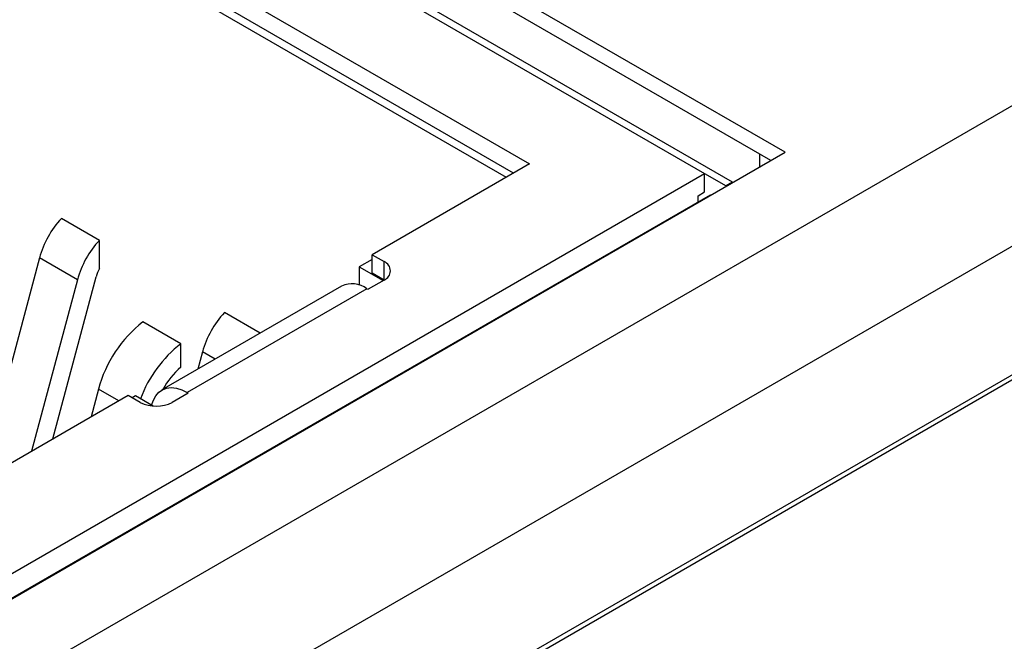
# Model space of a CAD drawing. Header units: inches. Extents: x 3.21 to 13.19, y 2.59 to 9.58.
# Tile 42 of 47: x 12.63 to 12.8, y 6.75 to 6.85. Entities that reach past the tile are written whole.
import ezdxf

# ---------------------------------------------------------------- set-up
doc = ezdxf.new("R2010")
doc.units = ezdxf.units.IN
doc.header["$MEASUREMENT"] = 0

msp = doc.modelspace()

# ---------------------------------------------------------------- linework, layer by layer
at = {"color": 7, "linetype": 'Continuous', "lineweight": 25}
for p, q in [((12.7648963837, 6.8301830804), (12.3356825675, 7.0779629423)), ((12.7624211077, 6.828754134), (12.3356825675, 7.0751050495)), ((12.7557610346, 6.8249793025), (12.5480433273, 6.9448921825)), ((12.549018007, 6.9429982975), (12.750849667, 6.8264833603)), ((12.5519410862, 6.9254005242), (12.7203661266, 6.828170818)), ((12.7175817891, 6.8265634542), (12.5519410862, 6.9221857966)), ((12.5527762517, 6.9202572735), (12.7163290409, 6.825840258)), ((12.6202749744, 6.7320209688), (12.8854400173, 6.8850974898)), ((12.9066532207, 6.8728513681), (12.6414881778, 6.7197748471)), ((12.6347706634, 6.6926272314), (12.910542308, 6.8518268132)), ((12.9066532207, 6.8503964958), (12.6414881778, 6.6973199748)), ((12.5994333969, 6.7346633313), (12.7648963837, 6.8301830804)), ((12.7203661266, 6.828170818), (12.6929448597, 6.8123408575)), ((12.5984319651, 6.7384944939), (12.750849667, 6.8264833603)), ((12.750849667, 6.8232686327), (12.750849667, 6.8264833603)), ((12.750849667, 6.8264833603), (12.7546079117, 6.8243137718)), ((12.7557610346, 6.8249793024), (12.7546079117, 6.8243137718)), ((12.7557610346, 6.8249093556), (12.7557610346, 6.8249793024)), ((12.749736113, 6.8226257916), (12.750849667, 6.8232686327)), ((12.7546079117, 6.8243137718), (12.7546079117, 6.824243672)), ((12.7518240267, 6.8227061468), (12.6237653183, 6.748779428)), ((12.749736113, 6.8215008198), (12.749736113, 6.8226257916)), ((12.751884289, 6.8226713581), (12.7518240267, 6.8227061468)), ((12.6454448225, 6.8148429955), (12.6388330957, 6.8186598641)), ((12.6454448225, 6.8099585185), (12.6454448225, 6.8148429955)), ((12.6350060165, 6.8117981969), (12.6246347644, 6.7729062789)), ((12.6416177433, 6.8079813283), (12.6350060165, 6.8117981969)), ((12.6929448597, 6.8115367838), (12.6907177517, 6.8102511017)), ((12.6929448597, 6.8123408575), (12.6950327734, 6.8111355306)), ((12.6929448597, 6.8091261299), (12.6929448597, 6.8123408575)), ((12.6907177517, 6.8102511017), (12.6948931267, 6.8078407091)), ((12.6907177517, 6.8102511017), (12.6907177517, 6.8070286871)), ((12.6416177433, 6.8079813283), (12.6336525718, 6.7781121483)), ((12.6373557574, 6.7802499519), (12.6448877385, 6.8084946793)), ((12.6950327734, 6.8079213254), (12.6922488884, 6.8063142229)), ((12.6950327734, 6.807920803), (12.6929448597, 6.8091261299)), ((12.6876368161, 6.8068585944), (12.6563181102, 6.7887786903)), ((12.69206559, 6.8064200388), (12.6607468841, 6.7883401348)), ((12.69206559, 6.8064200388), (12.6922488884, 6.8063142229)), ((12.6596426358, 6.7968418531), (12.653030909, 6.8006587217)), ((12.6734562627, 6.7986723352), (12.6672287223, 6.8022674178)), ((12.6596426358, 6.7927563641), (12.6596426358, 6.7968418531)), ((12.6634016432, 6.7954057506), (12.6626017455, 6.7924061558)), ((12.6452835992, 6.7889012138), (12.6439993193, 6.7840851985)), ((12.650490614, 6.7878325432), (12.6225125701, 6.7716811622)), ((12.6525785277, 6.7866272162), (12.650490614, 6.7878325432)), ((12.6517433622, 6.7877516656), (12.6511870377, 6.7874305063)), ((12.6548045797, 6.7859844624), (12.6517433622, 6.7877516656)), ((12.6545372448, 6.7861387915), (12.6548608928, 6.7869787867)), ((12.6609301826, 6.7882343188), (12.6581462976, 6.7866272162)), ((12.6607468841, 6.7883401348), (12.6609301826, 6.7882343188))]:
    msp.add_line(p, q, dxfattribs=at)
at = {"color": 8, "linetype": 'Continuous', "lineweight": 25}
for p, q in [((12.7604683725, 6.827626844), (12.7604683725, 6.829881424)), ((12.6950327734, 6.8079213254), (12.6950327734, 6.8111355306)), ((12.6655997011, 6.7941368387), (12.6634016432, 6.7954057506)), ((12.6488127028, 6.7868639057), (12.6452835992, 6.7889012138))]:
    msp.add_line(p, q, dxfattribs=at)
at = {"color": 7, "linetype": 'Continuous', "lineweight": 25, "flags": 128}
msp.add_lwpolyline([(12.6548608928, 6.7869787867), (12.6552552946, 6.7877562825), (12.6557775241, 6.788379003), (12.6564154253, 6.7888324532), (12.6571541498, 6.7891060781), (12.6579765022, 6.7891935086), (12.6588633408, 6.7890927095), (12.6597940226, 6.7888060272), (12.6607468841, 6.7883401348)], dxfattribs=at)
at = {"color": 7, "linetype": 'Continuous', "lineweight": 25}
for centre, radius, start, end in [((12.6509031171, 6.8074297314), 0.0164863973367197, 137.0644178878, 164.6345962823), ((12.6575148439, 6.8036128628), 0.0164863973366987, 137.0644178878, 164.6345962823), ((12.6944228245, 6.809528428), 0.0017189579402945, 290.7834207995, 69.2165792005), ((12.6524884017, 6.8064400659), 0.0078734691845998, 153.4566690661, 164.8733223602), ((12.6894809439, 6.802900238), 0.0043668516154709, 53.709566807, 114.9799747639), ((12.6668508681, 6.7831212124), 0.0223283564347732, 128.2389196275, 164.9973500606), ((12.6792987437, 6.7910372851), 0.0164863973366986, 137.0644178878, 164.6345962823), ((12.6731605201, 6.7795416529), 0.021955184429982, 128.0030569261, 159.4333338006), ((12.6688135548, 6.7821382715), 0.0140303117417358, 130.8173959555, 151.2200509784), ((12.6553624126, 6.7920000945), 0.0060512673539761, 242.6096722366, 297.3903277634)]:
    msp.add_arc(centre, radius, start, end, dxfattribs=at)

doc.saveas('drawing.dxf')
